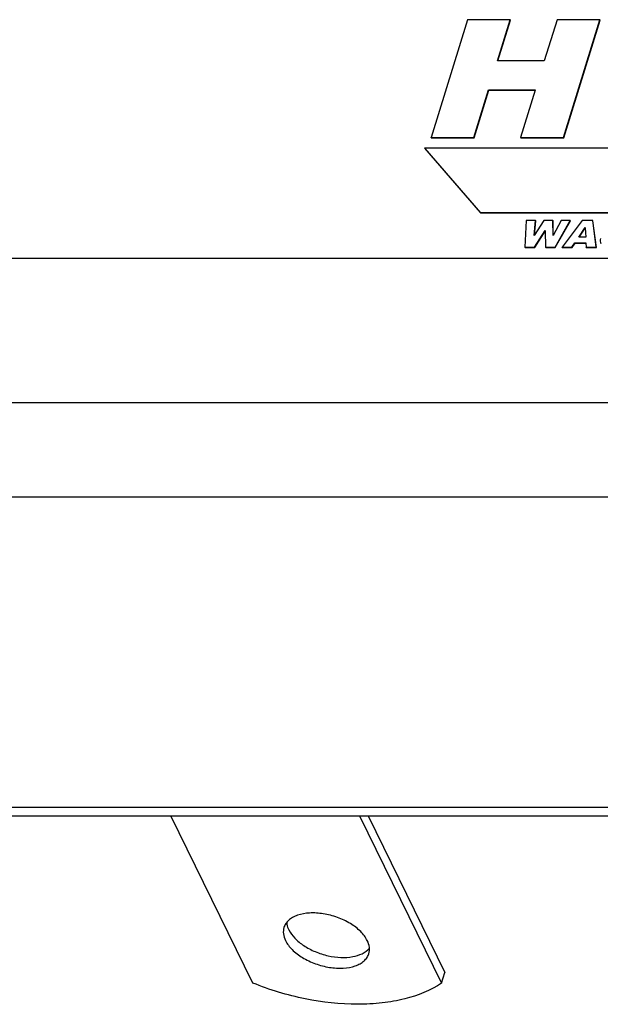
# Model space of a CAD drawing. Header units: millimetres. Extents: x 0 to 4200, y 0 to 2970.
# Tile 10 of 17: x 3051 to 3136, y 926 to 1070. Entities that reach past the tile are written whole.
import ezdxf

# ---------------------------------------------------------------- set-up
doc = ezdxf.new("R2010")
doc.units = ezdxf.units.MM
doc.header["$LTSCALE"] = 231
doc.layers.get('0').update_dxf_attribs({"linetype": 'CONTINUOUS'})

msp = doc.modelspace()

# ---------------------------------------------------------------- linework, layer by layer
at = {"color": 7, "linetype": 'CONTINUOUS'}
for p, q in [((3117.003, 1070.335), (3111.677, 1053.102)), ((3123.264, 1070.335), (3117.003, 1070.335)), ((3121.401, 1064.305), (3123.264, 1070.335)), ((3121.45, 1064.305), (3123.295, 1070.273)), ((3123.295, 1070.273), (3123.264, 1070.335)), ((3130.106, 1070.335), (3128.243, 1064.305)), ((3136.395, 1070.335), (3130.106, 1070.335)), ((3131.07, 1053.102), (3136.395, 1070.335)), ((3131.1, 1053.04), (3136.426, 1070.273)), ((3136.426, 1070.273), (3136.395, 1070.335)), ((3128.243, 1064.305), (3121.401, 1064.305)), ((3117.939, 1053.102), (3120.093, 1060.073)), ((3117.969, 1053.04), (3120.123, 1060.011)), ((3120.093, 1060.073), (3126.935, 1060.073)), ((3120.123, 1060.011), (3120.093, 1060.073)), ((3120.123, 1060.011), (3126.916, 1060.011)), ((3126.92, 1060.025), (3124.781, 1053.102)), ((3126.935, 1060.073), (3126.92, 1060.025)), ((3111.708, 1053.04), (3111.677, 1053.102)), ((3111.677, 1053.102), (3117.939, 1053.102)), ((3117.969, 1053.04), (3117.939, 1053.102)), ((3124.811, 1053.04), (3124.781, 1053.102)), ((3124.781, 1053.102), (3131.07, 1053.102)), ((3131.1, 1053.04), (3131.07, 1053.102)), ((3111.708, 1053.04), (3117.969, 1053.04)), ((3124.811, 1053.04), (3131.1, 1053.04)), ((3221.262, 1051.535), (3110.734, 1051.535)), ((3110.765, 1051.473), (3110.734, 1051.535)), ((3110.734, 1051.535), (3118.882, 1042.136)), ((3110.765, 1051.473), (3118.913, 1042.073)), ((3118.882, 1042.136), (3218.357, 1042.136)), ((3118.913, 1042.073), (3118.882, 1042.136)), ((3118.913, 1042.073), (3218.387, 1042.073)), ((3125.607, 1040.961), (3125.42, 1037.044)), ((3126.957, 1040.961), (3125.607, 1040.961)), ((3128.154, 1040.961), (3126.766, 1038.767)), ((3126.766, 1038.767), (3126.957, 1040.961)), ((3126.808, 1038.833), (3126.988, 1040.898)), ((3126.988, 1040.898), (3126.957, 1040.961)), ((3129.502, 1040.961), (3128.154, 1040.961)), ((3129.532, 1040.898), (3129.502, 1040.961)), ((3129.538, 1038.77), (3129.502, 1040.961)), ((3129.567, 1038.824), (3129.532, 1040.898)), ((3130.702, 1040.961), (3129.538, 1038.77)), ((3129.821, 1037.044), (3132.05, 1040.961)), ((3129.852, 1036.982), (3132.08, 1040.898)), ((3132.05, 1040.961), (3130.702, 1040.961)), ((3133.784, 1040.961), (3130.842, 1037.044)), ((3132.08, 1040.898), (3132.05, 1040.961)), ((3135.336, 1040.961), (3133.784, 1040.961)), ((3135.366, 1040.898), (3135.336, 1040.961)), ((3135.856, 1037.044), (3135.336, 1040.961)), ((3135.887, 1036.982), (3135.366, 1040.898)), ((3126.815, 1037.044), (3128.381, 1039.51)), ((3126.846, 1036.982), (3128.383, 1039.403)), ((3128.381, 1039.51), (3128.382, 1039.447)), ((3128.382, 1039.447), (3128.427, 1037.044)), ((3133.289, 1038.537), (3134.227, 1039.945)), ((3133.361, 1038.537), (3134.232, 1039.845)), ((3134.227, 1039.945), (3134.23, 1039.882)), ((3134.23, 1039.882), (3134.301, 1038.537)), ((3132.294, 1037.044), (3132.717, 1037.69)), ((3132.324, 1036.982), (3132.747, 1037.628)), ((3132.747, 1037.628), (3132.717, 1037.69)), ((3132.717, 1037.69), (3134.334, 1037.69)), ((3132.747, 1037.628), (3134.337, 1037.628)), ((3134.301, 1038.537), (3133.289, 1038.537)), ((3134.334, 1037.69), (3134.337, 1037.627)), ((3134.337, 1037.627), (3134.364, 1037.044)), ((3125.451, 1036.982), (3125.42, 1037.044)), ((3125.42, 1037.044), (3126.815, 1037.044)), ((3125.451, 1036.982), (3126.846, 1036.982)), ((3126.846, 1036.982), (3126.815, 1037.044)), ((3128.457, 1036.982), (3128.427, 1037.044)), ((3128.427, 1037.044), (3129.821, 1037.044)), ((3128.457, 1036.982), (3129.852, 1036.982)), ((3129.852, 1036.982), (3129.821, 1037.044)), ((3130.873, 1036.982), (3130.842, 1037.044)), ((3130.842, 1037.044), (3132.294, 1037.044)), ((3130.873, 1036.982), (3132.324, 1036.982)), ((3132.324, 1036.982), (3132.294, 1037.044)), ((3134.394, 1036.982), (3134.364, 1037.044)), ((3134.364, 1037.044), (3135.856, 1037.044)), ((3134.394, 1036.982), (3135.887, 1036.982)), ((3135.887, 1036.982), (3135.856, 1037.044)), ((3461.332, 1035.415), (2860.8, 1035.415)), ((3471.704, 1014.28), (2871.172, 1014.28)), ((2909.415, 1000.544), (3465.736, 1000.544)), ((2841.954, 955.111), (3505.117, 955.111)), ((2842.564, 953.868), (3505.728, 953.868)), ((3085.59, 929.383), (3073.574, 953.868)), ((3101.206, 953.868), (3113.222, 929.383)), ((3102.459, 953.868), (3113.706, 930.949)), ((3113.222, 929.383), (3113.706, 930.949))]:
    msp.add_line(p, q, dxfattribs=at)
for points, knots in [([(3136.461, 1038.34), (3136.432, 1038.206), (3136.406, 1037.943), (3136.474, 1037.686), (3136.528, 1037.576)], [0, 0, 0, 0, 0.5289905, 1, 1, 1, 1]), ([(3102.343, 935.599), (3102.103, 936.087), (3101.359, 937.037), (3099.843, 938.172), (3097.978, 939.048), (3095.948, 939.576), (3093.961, 939.702), (3092.432, 939.45), (3091.427, 939.013), (3090.836, 938.602), (3090.393, 938.103), (3090.206, 937.715), (3090.145, 937.518)], [0, 0, 0, 0, 0.1137565, 0.247137, 0.393341, 0.542281, 0.6832493, 0.807418, 0.8618928, 0.911366, 0.9568207, 1, 1, 1, 1]), ([(3090.54, 938.251), (3090.547, 938.161), (3090.597, 937.786), (3090.726, 937.424), (3090.853, 937.165)], [0, 0, 0, 0, 0.2375229, 1, 1, 1, 1]), ([(3090.145, 937.518), (3090.054, 937.221), (3090.004, 936.544), (3090.217, 935.908), (3090.369, 935.599)], [0, 0, 0, 0, 0.4740097, 1, 1, 1, 1]), ([(3090.853, 937.165), (3091.071, 936.721), (3091.728, 935.852), (3093.066, 934.782), (3094.727, 933.917), (3096.566, 933.331), (3098.438, 933.077), (3100.549, 933.182), (3102.087, 933.8), (3102.657, 934.512)], [0, 0, 0, 0, 0.1102793, 0.2384527, 0.3794254, 0.525262, 0.6670937, 0.7968151, 1, 1, 1, 1]), ([(3090.369, 935.599), (3090.608, 935.111), (3091.353, 934.161), (3092.868, 933.026), (3094.734, 932.149), (3096.763, 931.622), (3098.751, 931.495), (3100.28, 931.748), (3101.284, 932.185), (3101.876, 932.595), (3102.319, 933.094), (3102.505, 933.482), (3102.566, 933.68)], [0, 0, 0, 0, 0.1137565, 0.247137, 0.393341, 0.542281, 0.6832493, 0.807418, 0.8618928, 0.911366, 0.9568207, 1, 1, 1, 1]), ([(3102.566, 933.68), (3102.658, 933.977), (3102.707, 934.653), (3102.495, 935.289), (3102.343, 935.599)], [0, 0, 0, 0, 0.4740097, 1, 1, 1, 1]), ([(3113.222, 929.383), (3111.598, 928.289), (3108.662, 927.135), (3104.451, 926.396), (3099.556, 926.14), (3093.113, 926.857), (3088.064, 928.38), (3085.59, 929.383)], [0, 0, 0, 0, 0.2057688, 0.3232563, 0.4492118, 0.7194493, 1, 1, 1, 1])]:
    msp.add_open_spline(points, degree=3, knots=knots, dxfattribs=at)

doc.saveas('drawing.dxf')
